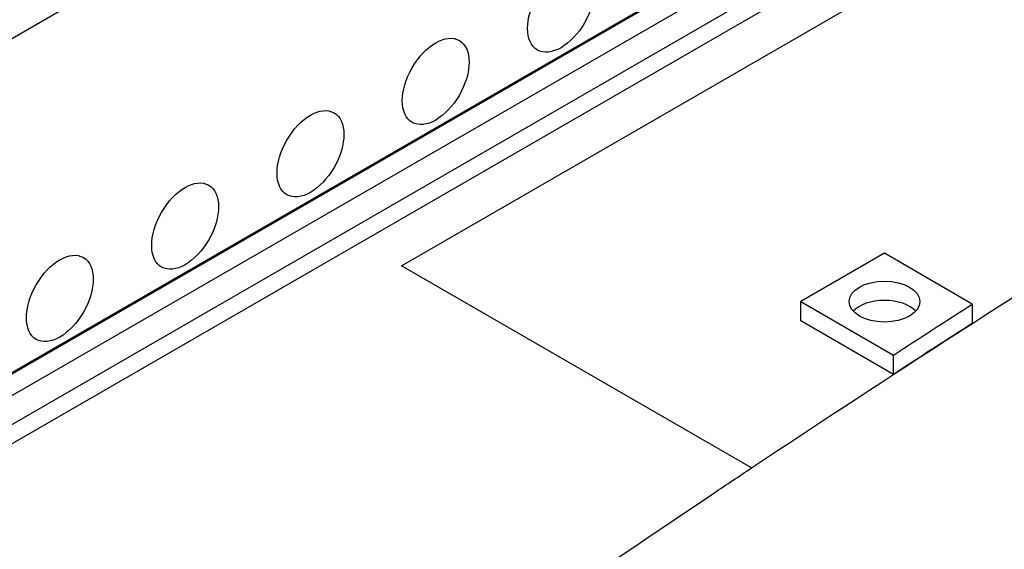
# Model space of a CAD drawing. Header units: millimetres. Extents: x 2241524 to 2686701, y -1965833 to -1461615.
# Tile 112 of 143: x 2342308 to 2342540, y -1953926 to -1953802. Entities that reach past the tile are written whole.
import ezdxf

# ---------------------------------------------------------------- set-up
doc = ezdxf.new("R2010")
doc.units = ezdxf.units.MM
doc.header["$LTSCALE"] = 100
doc.layers.add('CA_PODLAHA OBRYS', color=12, linetype='Continuous', lineweight=25)

msp = doc.modelspace()

# ---------------------------------------------------------------- linework, layer by layer
at = {"layer": 'CA_PODLAHA OBRYS'}
for p, q in [((2343188.54574, -1953296.8831), (2339320.58586, -1955530.05077)), ((2339388.54667, -1955569.28797), (2343234.01332, -1953349.10677)), ((2339388.78238, -1955569.42405), (2343234.17616, -1953349.28492)), ((2339393.26072, -1955572.00963), (2343234.17616, -1953354.45606)), ((2341920.46036, -1954119.73438), (2342682.56433, -1953679.73344)), ((2342682.56433, -1953684.26953), (2341929.88845, -1954118.82716)), ((2342398.26812, -1953859.43073), (2342692.11027, -1953689.78088)), ((2342398.26891, -1953859.43118), (2342692.11027, -1953689.78179)), ((2342511.83733, -1953856.50495), (2342492.19547, -1953867.84518)), ((2342532.49414, -1953868.43116), (2342511.83733, -1953856.50495)), ((2342480.58582, -1953906.95687), (2342398.26812, -1953859.43073)), ((2342492.19547, -1953867.84518), (2342513.98443, -1953880.42504)), ((2342492.19547, -1953872.38127), (2342492.19547, -1953867.84518)), ((2342532.49414, -1953868.43116), (2342532.49414, -1953872.96726)), ((2342513.98443, -1953884.96113), (2342492.19547, -1953872.38127)), ((2342513.98443, -1953884.96113), (2342513.98443, -1953880.42504)), ((2342480.58582, -1953906.95687), (2342480.58582, -1953906.95778))]:
    msp.add_line(p, q, dxfattribs=at)
for centre, major_axis in [((2342435.78406, -1953799.07802), (5.55556, 9.6225)), ((2342406.32128, -1953816.08837), (5.55556, 9.6225)), ((2342376.8585, -1953833.09871), (5.55556, 9.6225)), ((2342347.39572, -1953850.10906), (5.55556, 9.6225)), ((2342317.93293, -1953867.11941), (5.55556, 9.6225)), ((2342511.83733, -1953867.84518), (8.33333, 0))]:
    msp.add_ellipse(centre, major_axis=major_axis, ratio=0.577350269, dxfattribs=at)
for centre, major_axis, start_param, end_param in [((2342511.83733, -1953872.38127), (8.33333, 0), 0.490882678, 2.650709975), ((2342511.83733, -1953872.38218), (-8.33333, 0), 3.632582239, 5.792195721)]:
    msp.add_ellipse(centre, major_axis=major_axis, ratio=0.577350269, start_param=start_param, end_param=end_param, dxfattribs=at)
for points, knots in [([(2342480.58582, -1953906.95778), (2342545.73629, -1953863.58562), (2342611.82889, -1953822.38728), (2342708.49682, -1953764.34121), (2342736.15381, -1953747.97862), (2342764.30693, -1953731.46455)], [0.005012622, 0.005012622, 0.005012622, 0.005012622, 268.4892117, 268.4892117, 376.993596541, 376.993596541, 376.993596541, 376.993596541]), ([(2343254.66193, -1953740.87297), (2343254.66229, -1953745.31058), (2343254.07348, -1953749.77058), (2343249.62209, -1953767.0914), (2343241.64408, -1953780.592), (2343207.56415, -1953819.24915), (2343173.39735, -1953846.22678), (2343104.56531, -1953892.26587), (2343083.04902, -1953905.93933), (2342994.33539, -1953960.89716), (2342912.24411, -1954008.17999), (2342786.35272, -1954081.39956), (2342747.81766, -1954103.91279), (2342636.0254, -1954170.42159), (2342566.19179, -1954213.41577), (2342464.95141, -1954280.0778), (2342433.40289, -1954301.51972), (2342374.14426, -1954343.1636), (2342347.37581, -1954362.54564), (2342294.21273, -1954401.95403), (2342268.85096, -1954421.18477), (2342204.17975, -1954470.61107), (2342165.04518, -1954500.8796), (2342082.7661, -1954563.26115), (2342044.79058, -1954591.54212), (2341954.6114, -1954656.81733), (2341904.24832, -1954691.99725), (2341774.00562, -1954779.7121), (2341694.54615, -1954830.39854), (2341482.21426, -1954960.13506), (2341346.26044, -1955037.84254), (2341121.79864, -1955161.88903), (2341032.95188, -1955209.91181), (2340857.14551, -1955303.96866), (2340769.56211, -1955350.39021), (2340679.45278, -1955398.21163)], [34.314165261, 34.314165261, 34.314165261, 34.314165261, 55.644998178, 55.644998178, 116.35404601, 116.35404601, 215.116550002, 215.116550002, 256.18861802, 256.18861802, 388.553161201, 388.553161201, 449.661412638, 449.661412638, 563.447918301, 563.447918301, 617.297262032, 617.297262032, 665.142131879, 665.142131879, 711.169632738, 711.169632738, 782.510167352, 782.510167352, 847.641816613, 847.641816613, 929.767257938, 929.767257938, 1052.452364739, 1052.452364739, 1246.51843097, 1246.51843097, 1372.097643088, 1372.097643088, 1491.456414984, 1491.456414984, 1491.456414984, 1491.456414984]), ([(2342077.55572, -1954204.08289), (2342091.75488, -1954193.47879), (2342106.01535, -1954182.74168), (2342164.00127, -1954138.7983), (2342203.56506, -1954108.19478), (2342281.42679, -1954048.68483), (2342317.713, -1954021.29441), (2342394.81985, -1953965.41216), (2342432.2379, -1953939.31649), (2342474.65132, -1953910.91341), (2342477.61768, -1953908.93283), (2342480.58582, -1953906.95687)], [2186.617205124, 2186.617205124, 2186.617205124, 2186.617205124, 2217.339783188, 2217.339783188, 2309.809091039, 2309.809091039, 2398.609314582, 2398.609314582, 2484.270090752, 2484.270090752, 2490.707899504, 2490.707899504, 2490.707899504, 2490.707899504])]:
    msp.add_open_spline(points, degree=3, knots=knots, dxfattribs=at)
for points in [[(2342513.98443, -1953880.42504), (2342520.13547, -1953876.41675), (2342526.30456, -1953872.41959), (2342532.49414, -1953868.43116)], [(2342532.49414, -1953872.96726), (2342526.30456, -1953876.95568), (2342520.13547, -1953880.95284), (2342513.98443, -1953884.96113)]]:
    msp.add_open_spline(points, degree=3, dxfattribs=at)

doc.saveas('drawing.dxf')
